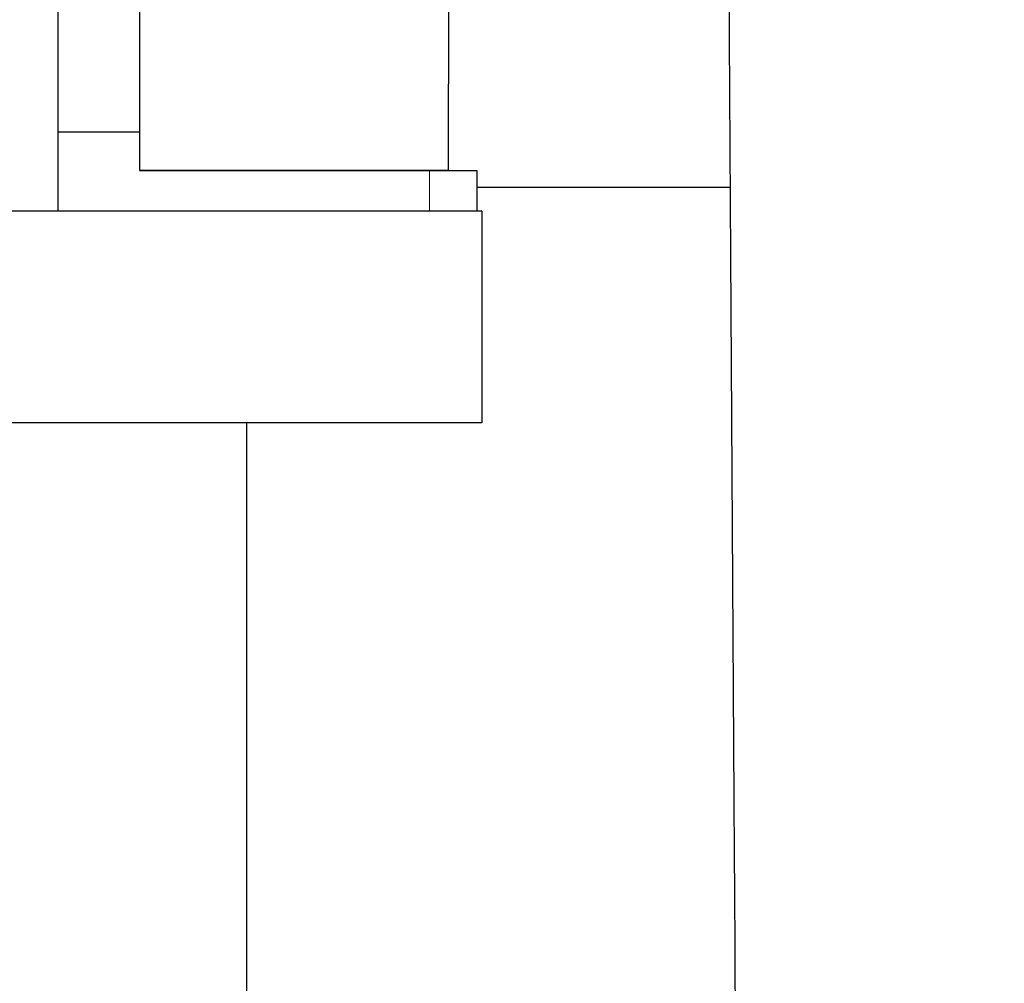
# Model space of a CAD drawing. Header units: inches. Extents: x 0 to 17820, y -10 to 12600.
# Tile 100 of 256: x 6195 to 6404, y 8062 to 8267. Entities that reach past the tile are written whole.
import ezdxf

# ---------------------------------------------------------------- set-up
doc = ezdxf.new("R2010")
doc.units = ezdxf.units.IN
doc.layers.add('1', color=7, linetype='Continuous', true_color=0xffffff)
doc.layers.add('254', color=7, linetype='Continuous', true_color=0xffffff)
doc.styles.add('latin_extended', font='simplex.shx')
doc.dimstyles.get("Standard").update_dxf_attribs({"dimtxt": 0.18, "dimasz": 0.18, "dimexe": 0.18, "dimexo": 0.0625, "dimgap": 0.09, "dimtad": 0, "dimtih": 1, "dimtoh": 1, "dimdec": 4, "dimzin": 0, "dimdsep": 46, "dimtxsty": 'Standard', "dimcen": 0.09, "dimadec": 0, "dimazin": 0, "dimtfac": 1, "dimtdec": 4, "dimtofl": 0, "dimtmove": 0, "dimatfit": 3, "dimfxl": 1, "dimtolj": 1, "dimtzin": 0, "dimarcsym": 0})

# ---------------------------------------------------------------- blocks, each defined once
blk = doc.blocks.new('_U1')
at = {"layer": '254', "color": 3, "linetype": 'Continuous', "lineweight": 13, "transparency": 16777216}
for p, q in [((1291.58, 10505.93), (1291.58, 7002.9)), ((6453.14, 8695.9), (6453.14, 7002.9)), ((1396.58, 7032.9), (6348.14, 7032.9))]:
    blk.add_line(p, q, dxfattribs=at)
at = {"layer": '254', "color": 3, "transparency": 16777216}
for points in [[(1396.58, 7050.4), (1396.58, 7015.4), (1291.58, 7032.9)], [(6348.14, 7015.4), (6348.14, 7050.4), (6453.14, 7032.9)]]:
    blk.add_solid(points, dxfattribs=at)
at = {"layer": 'Defpoints', "color": 0, "transparency": 16777216}
for p in [(1291.58, 10535.93), (6453.14, 8725.9), (6453.14, 7032.9)]:
    blk.add_point(p, dxfattribs=at)
at = {"layer": '254', "color": 2, "lineweight": 13, "transparency": 16777216, "insert": (3697.36, 7190.4), "char_height": 105, "attachment_point": 1, "style": 'latin_extended'}
blk.add_mtext('\\A1;5162', dxfattribs=at)

msp = doc.modelspace()

# ---------------------------------------------------------------- linework, layer by layer
at = {"layer": '1', "color": 2, "linetype": 'Continuous', "lineweight": 25}
for p, q in [((6203.143, 8475.901), (6203.143, 8225.901)), ((6220.443, 8429.627), (6220.443, 8242.707)), ((6286.086, 8234.533), (6286.334, 8348.524)), ((6203.143, 8242.707), (6220.443, 8242.707)), ((6220.443, 8242.707), (6220.443, 8234.511)), ((6286.086, 8234.533), (6220.443, 8234.533)), ((6220.443, 8234.511), (6282.064, 8234.511)), ((6282.064, 8234.511), (6292.064, 8234.511)), ((6292.064, 8234.511), (6292.064, 8225.901)), ((6345.848, 8230.901), (6292.063, 8230.901)), ((6345.848, 8230.901), (6292.063, 8230.901)), ((6203.143, 8225.901), (5718.99, 8225.901)), ((6293.143, 8225.901), (6203.138, 8225.901)), ((6293.143, 8225.901), (6293.143, 8180.901)), ((6293.143, 8180.901), (5753.466, 8180.901)), ((6243.143, 8180.901), (6243.143, 7646.334))]:
    msp.add_line(p, q, dxfattribs=at)
at = {"layer": '1', "color": 110, "linetype": 'Continuous', "lineweight": 13}
msp.add_line((6282.064, 8225.901), (6282.064, 8234.511), dxfattribs=at)
at = {"layer": '1', "color": 2, "linetype": 'Continuous', "lineweight": 25}
msp.add_open_spline([(6344.644, 8425.411), (6344.74, 8410.047), (6344.93, 8379.307), (6345.216, 8333.191), (6345.501, 8287.062), (6345.787, 8240.932), (6346.073, 8194.803), (6346.359, 8148.673), (6347.202, 8012.552), (6347.949, 7891.807), (6348.602, 7786.439)], degree=3, knots=[0, 0, 0, 0, 0.0721324, 0.1443255, 0.2165187, 0.2887118, 0.360905, 0.4330981, 0.5052913, 1, 1, 1, 1], dxfattribs=at)

# ---------------------------------------------------------------- dimensions: what is measured, and where the dimension line sits
at = {"layer": '254', "color": 2, "linetype": 'Continuous', "lineweight": 13}
dim = msp.add_linear_dim(base=(6453.143, 7032.901), p1=(1291.577, 10535.926), p2=(6453.143, 8725.901), dimstyle='Standard', override={"dimscale": 30, "dimtxt": 3.5, "dimasz": 3.5, "dimexe": 1, "dimexo": 1, "dimgap": 1.75, "dimtad": 1, "dimtih": 1, "dimtoh": 0, "dimdec": 0, "dimlfac": 1, "dimzin": 8, "dimdsep": 46, "dimlunit": 2, "dimtxsty": 'latin_extended', "dimsah": 1, "dimse1": 0, "dimse2": 0, "dimsd1": 0, "dimsd2": 0, "dimclrd": 3, "dimclre": 3, "dimclrt": 2, "dimtol": 0, "dimtm": -0.1, "dimtfac": 0.714286, "dimtdec": 3, "dimtofl": 1, "dimtmove": 0, "dimtzin": 8, "dimlwd": 13, "dimlwe": 13}, dxfattribs=at)
dim.commit()
dim.dimension.update_dxf_attribs({"geometry": '_U1', "text_midpoint": (3872.36, 7032.901), "dimtype": 160})

doc.saveas('drawing.dxf')
